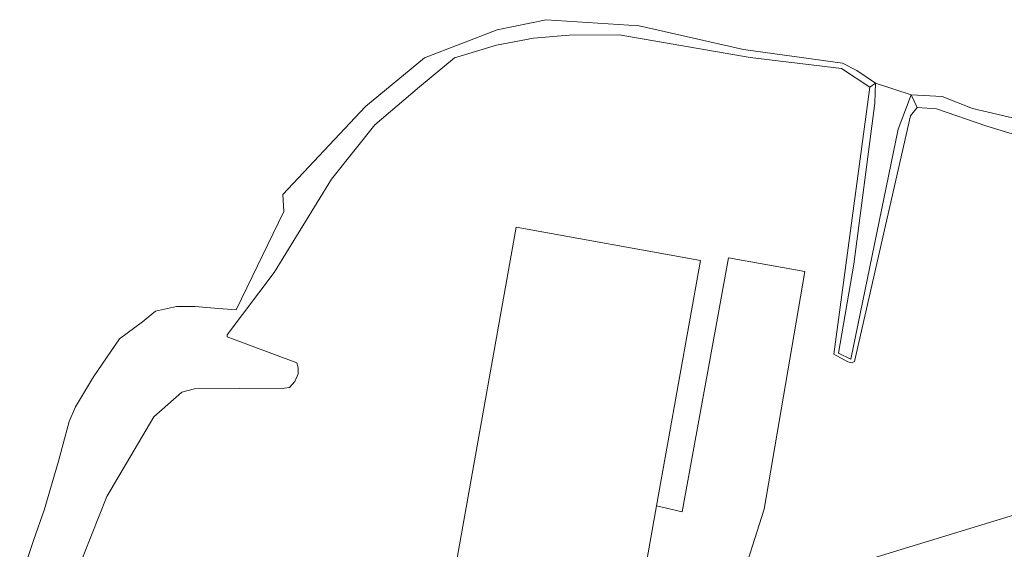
# Model space of a CAD drawing. Header units: metres. Extents: x 264570 to 266133, y 576109 to 577454.
# Tile 43 of 128: x 265403 to 265481, y 576635 to 576677. Entities that reach past the tile are written whole.
import ezdxf

# ---------------------------------------------------------------- set-up
doc = ezdxf.new("R2010")
doc.units = ezdxf.units.M
doc.layers.add('B-WE-OG-TOPOGRAFIE-G', color=252, linetype='Continuous', lineweight=15)

msp = doc.modelspace()

# ---------------------------------------------------------------- linework, layer by layer
at = {"layer": 'B-WE-OG-TOPOGRAFIE-G'}
for points in [[(265403.131, 576632.559), (265404.259, 576635.864), (265405.068, 576638.196), (265406.213, 576642.097), (265407.07, 576645.246), (265407.562, 576646.411), (265408.994, 576648.8), (265411.05, 576651.822), (265412.887, 576653.148), (265413.922, 576653.997), (265415.593, 576654.374), (265417.071, 576654.379), (265418.607, 576654.246), (265420.328, 576654.104), (265424.104, 576661.914), (265424.034, 576663.279), (265430.591, 576670.257), (265435.281, 576674.127), (265441.053, 576676.354), (265444.947, 576677.165), (265452.335, 576676.675), (265460.628, 576674.808), (265468.483, 576673.701), (265469.636, 576673.127), (265471.12, 576672.109), (265471.12, 576672.109), (265470.671, 576671.798), (265468.421, 576673.299), (265461.153, 576674.169), (265450.761, 576675.965), (265446.789, 576675.934), (265443.949, 576675.695), (265441.015, 576675.14), (265437.663, 576674.142), (265434.901, 576671.823), (265431.352, 576668.8), (265427.906, 576664.487), (265423.341, 576657.07), (265419.617, 576652.123), (265419.617, 576651.966), (265425.156, 576649.915), (265425.253, 576649.505), (265425.256, 576649.031), (265424.976, 576648.43), (265424.568, 576647.954), (265424.159, 576647.888), (265417.024, 576647.844), (265416.014, 576647.585), (265413.781, 576645.611), (265410.061, 576639.275), (265407.016, 576631.615)], [(265486.881, 576668.227), (265478.826, 576670.119), (265476.403, 576671.072), (265473.936, 576671.196), (265471.12, 576672.109), (265469.636, 576673.127), (265468.483, 576673.701), (265460.628, 576674.808), (265452.335, 576676.675), (265444.947, 576677.165), (265441.053, 576676.354), (265435.281, 576674.127), (265430.591, 576670.257), (265424.034, 576663.279), (265424.104, 576661.914), (265420.328, 576654.104), (265418.607, 576654.246), (265417.071, 576654.379), (265415.593, 576654.374), (265413.922, 576653.997), (265412.887, 576653.148), (265411.05, 576651.822), (265408.994, 576648.8), (265407.562, 576646.411), (265407.07, 576645.246), (265406.213, 576642.097), (265405.068, 576638.196), (265404.259, 576635.864), (265403.131, 576632.559)], [(265407.016, 576631.615), (265410.061, 576639.275), (265413.781, 576645.611), (265416.014, 576647.585), (265417.024, 576647.844), (265424.159, 576647.888), (265424.568, 576647.954), (265424.976, 576648.43), (265425.256, 576649.031), (265425.253, 576649.505), (265425.156, 576649.915), (265419.617, 576651.966), (265419.617, 576652.123), (265423.341, 576657.07), (265427.906, 576664.487), (265431.352, 576668.8), (265434.901, 576671.823), (265437.663, 576674.142), (265441.015, 576675.14), (265443.949, 576675.695), (265446.789, 576675.934), (265450.761, 576675.965), (265461.153, 576674.169), (265468.421, 576673.299), (265470.671, 576671.798), (265467.803, 576650.589), (265468.911, 576649.996), (265469.258, 576649.903), (265469.448, 576649.999), (265473.902, 576669.538), (265474.436, 576670.184), (265475.948, 576670.079), (265479.957, 576668.711), (265485.725, 576666.956)], [(265456.669, 576620.64), (265462.266, 576638.284), (265465.49, 576657.167), (265459.441, 576658.234), (265455.767, 576638.07), (265453.727, 576638.534), (265457.212, 576658.033), (265442.561, 576660.675), (265433.412, 576609.313)], [(265451.604, 576626.594), (265453.727, 576638.534), (265455.767, 576638.07), (265459.441, 576658.234), (265465.49, 576657.167), (265462.266, 576638.284), (265456.669, 576620.64)], [(265468.053, 576633.502), (265498.44, 576642.816), (265499.828, 576640.612), (265499.887, 576639.917), (265481.474, 576543.979)], [(265481.474, 576543.979), (265499.887, 576639.917), (265499.828, 576640.612), (265498.44, 576642.816), (265468.053, 576633.502)]]:
    msp.add_lwpolyline(points, dxfattribs=at)
for points in [[(265470.671, 576671.798), (265471.12, 576672.109), (265471.051, 576670.524), (265469.403, 576657.742), (265468.168, 576650.678), (265469.156, 576650.203), (265472.918, 576668.464), (265473.936, 576671.196), (265474.436, 576670.184), (265473.902, 576669.538), (265469.448, 576649.999), (265469.258, 576649.903), (265468.911, 576649.996), (265467.803, 576650.589), (265470.671, 576671.798)], [(265471.12, 576672.109), (265473.936, 576671.196), (265472.918, 576668.464), (265469.156, 576650.203), (265468.168, 576650.678), (265469.403, 576657.742), (265471.051, 576670.524), (265471.12, 576672.109)], [(265474.436, 576670.184), (265473.936, 576671.196), (265476.403, 576671.072), (265478.826, 576670.119), (265486.881, 576668.227), (265497.502, 576665.961), (265500.246, 576665.557), (265500.679, 576665.404), (265500.998, 576665.206), (265502.188, 576664.256), (265500.477, 576664.786), (265497.752, 576664.89), (265493.919, 576665.344), (265485.725, 576666.956), (265479.957, 576668.711), (265475.948, 576670.079), (265474.436, 576670.184)], [(265453.727, 576638.534), (265451.604, 576626.594), (265447.965, 576606.728), (265440.181, 576608.111), (265433.412, 576609.313), (265442.561, 576660.675), (265457.212, 576658.033), (265453.727, 576638.534)]]:
    msp.add_lwpolyline(points, close=True, dxfattribs=at)

doc.saveas('drawing.dxf')
